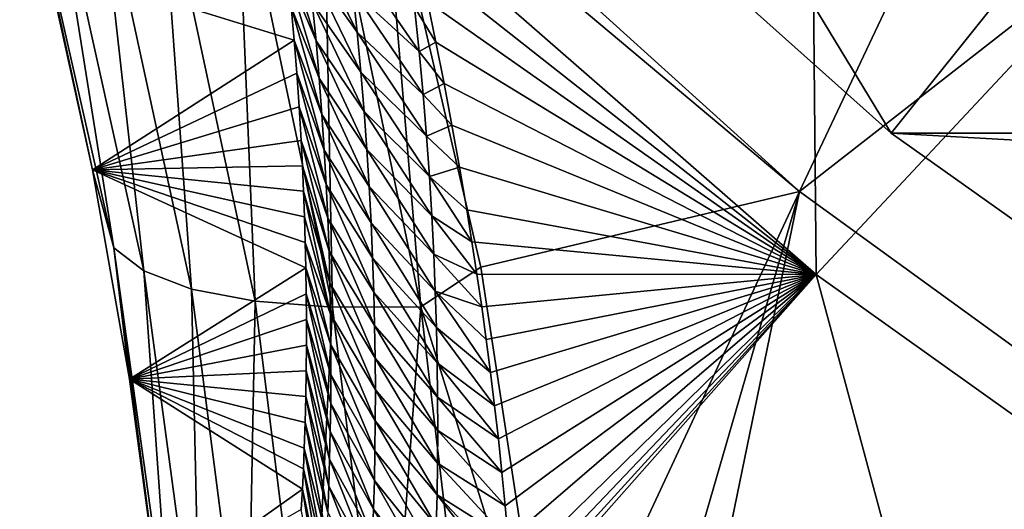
# Model space of a CAD drawing. Header units: metres. Extents: x -101 to 101, y -261 to 23.
# Tile 167 of 256: x 60.84 to 64.44, y -17.01 to -15.22. Entities that reach past the tile are written whole.
import ezdxf

# ---------------------------------------------------------------- set-up
doc = ezdxf.new("R2010")
doc.units = ezdxf.units.M
doc.layers.add('solid_505151_K2442K1000C34', color=7, linetype='CONTINUOUS')

msp = doc.modelspace()

# ---------------------------------------------------------------- linework, layer by layer
at = {"layer": 'solid_505151_K2442K1000C34'}
for points in [[(62.127941, -14.432742, 104.16333), (63.69421, -15.849841, 104.159546), (65.314751, -12.422479, 105.622948)], [(63.69421, -15.849841, 104.159546), (66.67453, -13.523604, 105.622948), (65.314751, -12.422479, 105.622948)], [(63.756054, -16.154343, 73.114449), (62.26577, -14.852956, 73.101479), (63.730656, -13.433341, 66.448959)], [(63.756054, -16.154343, 73.114449), (63.730656, -13.433341, 66.448959), (65.155197, -14.656272, 66.448959)], [(63.69421, -15.849841, 104.159546), (65.40863, -17.093483, 104.159546), (66.67453, -13.523604, 105.622948)], [(62.834877, -13.665122, -1.482362), (62.357841, -14.142104, -4), (64.030205, -15.636626, -4)], [(62.834877, -13.665122, -1.482362), (64.030205, -15.636626, -4), (64.450813, -15.109207, -1.482362)], [(64.551407, -14.066968, -0.305955), (64.359344, -14.293089, -0.533388), (65.975868, -15.521938, -0.533388)], [(88.969795, -15.636626, -4), (64.030205, -15.636626, -4), (62.357841, -14.142104, -4)], [(90.642159, -14.142104, -4), (88.969795, -15.636626, -4), (62.357841, -14.142104, -4)], [(64.359344, -14.293089, -0.533388), (64.198029, -14.483002, -0.812059), (65.836029, -15.728179, -0.812059)], [(65.975868, -15.521938, -0.533388), (64.359344, -14.293089, -0.533388), (65.836029, -15.728179, -0.812059)], [(62.164555, -14.565163, 104.132782), (63.69421, -15.849841, 104.159546), (62.127941, -14.432742, 104.16333)], [(64.198029, -14.483002, -0.812059), (64.073105, -14.630072, -1.132233), (65.727737, -15.887894, -1.132233)], [(65.836029, -15.728179, -0.812059), (64.198029, -14.483002, -0.812059), (65.727737, -15.887894, -1.132233)], [(60.840164, -14.534863, 102.615196), (60.94072, -15.016984, 102.097908), (61.107121, -15.770799, 101.867699)], [(61.184673, -16.056044, 102.167145), (60.840164, -14.534863, 102.615196), (61.107121, -15.770799, 101.867699)], [(60.950573, -14.587141, 102.971642), (60.840164, -14.534863, 102.615196), (61.184673, -16.056044, 102.167145)], [(61.29493, -16.14114, 102.517258), (60.950573, -14.587141, 102.971642), (61.184673, -16.056044, 102.167145)], [(61.124069, -14.616669, 103.30481), (60.950573, -14.587141, 102.971642), (61.29493, -16.14114, 102.517258)], [(61.951694, -14.562527, 104.053017), (61.633675, -14.604142, 103.85527), (61.985588, -16.273899, 103.385056)], [(62.308498, -16.272068, 103.579216), (62.164555, -14.565163, 104.132782), (61.951694, -14.562527, 104.053017)], [(62.308498, -16.272068, 103.579216), (61.951694, -14.562527, 104.053017), (61.985588, -16.273899, 103.385056)], [(62.164555, -14.565163, 104.132782), (62.52858, -16.127497, 103.718399), (63.69421, -15.849841, 104.159546)], [(62.308498, -16.272068, 103.579216), (62.52858, -16.127497, 103.718399), (62.164555, -14.565163, 104.132782)], [(61.469643, -16.207249, 102.844482), (61.124069, -14.616669, 103.30481), (61.29493, -16.14114, 102.517258)], [(61.354496, -14.622404, 103.602882), (61.124069, -14.616669, 103.30481), (61.469643, -16.207249, 102.844482)], [(61.633675, -14.604142, 103.85527), (61.354496, -14.622404, 103.602882), (61.702621, -16.252031, 103.137215)], [(61.702621, -16.252031, 103.137215), (61.354496, -14.622404, 103.602882), (61.469643, -16.207249, 102.844482)], [(61.985588, -16.273899, 103.385056), (61.633675, -14.604142, 103.85527), (61.702621, -16.252031, 103.137215)], [(65.727737, -15.887894, -1.132233), (64.073105, -14.630072, -1.132233), (64.450813, -15.109207, -1.482362)], [(65.366989, -17.303959, 73.114449), (63.756054, -16.154343, 73.114449), (65.155197, -14.656272, 66.448959)], [(61.878494, -14.864983, 74.828316), (62.059399, -15.114626, 74.548882), (62.075264, -15.266378, 74.950348)], [(61.89595, -15.013604, 75.230476), (61.878494, -14.864983, 74.828316), (62.075264, -15.266378, 74.950348)], [(62.300556, -15.007098, 73.420418), (62.26577, -14.852956, 73.101479), (63.756054, -16.154343, 73.114449)], [(61.924843, -15.298621, 76.039612), (61.822193, -15.054415, 76.455521), (61.809456, -14.935096, 76.100853)], [(61.924843, -15.298621, 76.039612), (61.809456, -14.935096, 76.100853), (61.911354, -15.158086, 75.634285)], [(62.041321, -14.95832, 74.148979), (62.285805, -15.175875, 73.917099), (62.302681, -15.337835, 74.322296)], [(62.059399, -15.114626, 74.548882), (62.041321, -14.95832, 74.148979), (62.302681, -15.337835, 74.322296)], [(60.94072, -15.016984, 102.097908), (61.833897, -15.174548, 76.823135), (61.844616, -15.295607, 77.202629)], [(61.107121, -15.770799, 101.867699), (60.94072, -15.016984, 102.097908), (61.844616, -15.295607, 77.202629)], [(61.89595, -15.013604, 75.230476), (62.075264, -15.266378, 74.950348), (62.089073, -15.413807, 75.353264)], [(61.911354, -15.158086, 75.634285), (61.89595, -15.013604, 75.230476), (62.089073, -15.413807, 75.353264)], [(62.332748, -15.154506, 73.734154), (62.300556, -15.007098, 73.420418), (63.756054, -16.154343, 73.114449)], [(61.936565, -15.435404, 76.446335), (61.833897, -15.174548, 76.823135), (61.822193, -15.054415, 76.455521)], [(61.936565, -15.435404, 76.446335), (61.822193, -15.054415, 76.455521), (61.924843, -15.298621, 76.039612)], [(62.059399, -15.114626, 74.548882), (62.302681, -15.337835, 74.322296), (62.317265, -15.494902, 74.728882)], [(62.075264, -15.266378, 74.950348), (62.059399, -15.114626, 74.548882), (62.317265, -15.494902, 74.728882)], [(64.450813, -15.109207, -1.482362), (64.030205, -15.636626, -4), (65.859337, -16.934464, -4)], [(61.911354, -15.158086, 75.634285), (62.089073, -15.413807, 75.353264), (62.100979, -15.557118, 75.757515)], [(61.924843, -15.298621, 76.039612), (61.911354, -15.158086, 75.634285), (62.100979, -15.557118, 75.757515)], [(62.285805, -15.175875, 73.917099), (62.332748, -15.154506, 73.734154), (62.36393, -15.303699, 74.061394)], [(62.36393, -15.303699, 74.061394), (62.332748, -15.154506, 73.734154), (63.756054, -16.154343, 73.114449)], [(61.946644, -15.568599, 76.85434), (61.844616, -15.295607, 77.202629), (61.833897, -15.174548, 76.823135)], [(61.946644, -15.568599, 76.85434), (61.833897, -15.174548, 76.823135), (61.936565, -15.435404, 76.446335)], [(62.302681, -15.337835, 74.322296), (62.285805, -15.175875, 73.917099), (62.36393, -15.303699, 74.061394)], [(62.075264, -15.266378, 74.950348), (62.317265, -15.494902, 74.728882), (62.329742, -15.647348, 75.136742)], [(62.089073, -15.413807, 75.353264), (62.075264, -15.266378, 74.950348), (62.329742, -15.647348, 75.136742)], [(61.107121, -15.770799, 101.867699), (61.844616, -15.295607, 77.202629), (61.854294, -15.41748, 77.594879)], [(61.955181, -15.698338, 77.263557), (61.854294, -15.41748, 77.594879), (61.844616, -15.295607, 77.202629)], [(61.955181, -15.698338, 77.263557), (61.844616, -15.295607, 77.202629), (61.946644, -15.568599, 76.85434)], [(61.924843, -15.298621, 76.039612), (62.100979, -15.557118, 75.757515), (62.111118, -15.69652, 76.163002)], [(61.936565, -15.435404, 76.446335), (61.924843, -15.298621, 76.039612), (62.111118, -15.69652, 76.163002)], [(62.302681, -15.337835, 74.322296), (62.36393, -15.303699, 74.061394), (62.393738, -15.454619, 74.403343)], [(62.393738, -15.454619, 74.403343), (62.36393, -15.303699, 74.061394), (63.756054, -16.154343, 73.114449)], [(62.317265, -15.494902, 74.728882), (62.302681, -15.337835, 74.322296), (62.393738, -15.454619, 74.403343)], [(61.107121, -15.770799, 101.867699), (61.854294, -15.41748, 77.594879), (61.862846, -15.540015, 78.001122)], [(61.962276, -15.824751, 77.673897), (61.862846, -15.540015, 78.001122), (61.854294, -15.41748, 77.594879)], [(61.962276, -15.824751, 77.673897), (61.854294, -15.41748, 77.594879), (61.955181, -15.698338, 77.263557)], [(62.089073, -15.413807, 75.353264), (62.329742, -15.647348, 75.136742), (62.340271, -15.795404, 75.545792)], [(62.100979, -15.557118, 75.757515), (62.089073, -15.413807, 75.353264), (62.340271, -15.795404, 75.545792)], [(61.936565, -15.435404, 76.446335), (62.111118, -15.69652, 76.163002), (62.119629, -15.832204, 76.569626)], [(61.946644, -15.568599, 76.85434), (61.936565, -15.435404, 76.446335), (62.119629, -15.832204, 76.569626)], [(62.317265, -15.494902, 74.728882), (62.393738, -15.454619, 74.403343), (62.422611, -15.607199, 74.759155)], [(62.422611, -15.607199, 74.759155), (62.393738, -15.454619, 74.403343), (63.756054, -16.154343, 73.114449)], [(62.329742, -15.647348, 75.136742), (62.317265, -15.494902, 74.728882), (62.422611, -15.607199, 74.759155)], [(61.107121, -15.770799, 101.867699), (61.862846, -15.540015, 78.001122), (61.870247, -15.663161, 78.421829)], [(61.968029, -15.947968, 78.085281), (61.870247, -15.663161, 78.421829), (61.862846, -15.540015, 78.001122)], [(61.968029, -15.947968, 78.085281), (61.862846, -15.540015, 78.001122), (61.962276, -15.824751, 77.673897)], [(61.946644, -15.568599, 76.85434), (62.119629, -15.832204, 76.569626), (62.126617, -15.964316, 76.977318)], [(61.955181, -15.698338, 77.263557), (61.946644, -15.568599, 76.85434), (62.126617, -15.964316, 76.977318)], [(62.100979, -15.557118, 75.757515), (62.340271, -15.795404, 75.545792), (62.348999, -15.939297, 75.95594)], [(62.111118, -15.69652, 76.163002), (62.100979, -15.557118, 75.757515), (62.348999, -15.939297, 75.95594)], [(62.329742, -15.647348, 75.136742), (62.422611, -15.607199, 74.759155), (62.450489, -15.761379, 75.129288)], [(62.450489, -15.761379, 75.129288), (62.422611, -15.607199, 74.759155), (63.756054, -16.154343, 73.114449)], [(87.140663, -16.934464, -4), (65.859337, -16.934464, -4), (64.030205, -15.636626, -4)], [(88.969795, -15.636626, -4), (87.140663, -16.934464, -4), (64.030205, -15.636626, -4)], [(61.107121, -15.770799, 101.867699), (61.870247, -15.663161, 78.421829), (61.875084, -15.756024, 78.746071)], [(61.972527, -16.068104, 78.497643), (61.875084, -15.756024, 78.746071), (61.870247, -15.663161, 78.421829)], [(61.972527, -16.068104, 78.497643), (61.870247, -15.663161, 78.421829), (61.968029, -15.947968, 78.085281)], [(62.340271, -15.795404, 75.545792), (62.329742, -15.647348, 75.136742), (62.450489, -15.761379, 75.129288)], [(61.955181, -15.698338, 77.263557), (62.126617, -15.964316, 76.977318), (62.132179, -16.092995, 77.386017)], [(61.962276, -15.824751, 77.673897), (61.955181, -15.698338, 77.263557), (62.132179, -16.092995, 77.386017)], [(62.111118, -15.69652, 76.163002), (62.348999, -15.939297, 75.95594), (62.356071, -16.079247, 76.367119)], [(62.119629, -15.832204, 76.569626), (62.111118, -15.69652, 76.163002), (62.356071, -16.079247, 76.367119)], [(61.107121, -15.770799, 101.867699), (61.875084, -15.756024, 78.746071), (61.879269, -15.849232, 79.078331)], [(61.107121, -15.770799, 101.867699), (61.885544, -16.036306, 79.769348), (61.887608, -16.130095, 80.128639)], [(61.242725, -16.536732, 101.603706), (61.107121, -15.770799, 101.867699), (61.887608, -16.130095, 80.128639)], [(61.107121, -15.770799, 101.867699), (61.882767, -15.942691, 79.41922), (61.885544, -16.036306, 79.769348)], [(61.107121, -15.770799, 101.867699), (61.879269, -15.849232, 79.078331), (61.882767, -15.942691, 79.41922)], [(61.184673, -16.056044, 102.167145), (61.107121, -15.770799, 101.867699), (61.242725, -16.536732, 101.603706)], [(61.975842, -16.185251, 78.910927), (61.879269, -15.849232, 79.078331), (61.875084, -15.756024, 78.746071)], [(61.975842, -16.185251, 78.910927), (61.875084, -15.756024, 78.746071), (61.972527, -16.068104, 78.497643)], [(62.340271, -15.795404, 75.545792), (62.450489, -15.761379, 75.129288), (62.476959, -15.917094, 75.515167)], [(62.476959, -15.917094, 75.515167), (62.450489, -15.761379, 75.129288), (63.756054, -16.154343, 73.114449)], [(62.340271, -15.795404, 75.545792), (62.476959, -15.917094, 75.515167), (62.495724, -16.034838, 75.815536)], [(62.348999, -15.939297, 75.95594), (62.340271, -15.795404, 75.545792), (62.495724, -16.034838, 75.815536)], [(61.978043, -16.2995, 79.325081), (61.882767, -15.942691, 79.41922), (61.879269, -15.849232, 79.078331)], [(61.978043, -16.2995, 79.325081), (61.879269, -15.849232, 79.078331), (61.975842, -16.185251, 78.910927)], [(61.962276, -15.824751, 77.673897), (62.132179, -16.092995, 77.386017), (62.136417, -16.218376, 77.795654)], [(61.968029, -15.947968, 78.085281), (61.962276, -15.824751, 77.673897), (62.136417, -16.218376, 77.795654)], [(62.119629, -15.832204, 76.569626), (62.356071, -16.079247, 76.367119), (62.361599, -16.215422, 76.779251)], [(62.126617, -15.964316, 76.977318), (62.119629, -15.832204, 76.569626), (62.361599, -16.215422, 76.779251)], [(62.52858, -16.127497, 103.718399), (62.784451, -17.804117, 103.164268), (63.69421, -15.849841, 104.159546)], [(62.784451, -17.804117, 103.164268), (62.866001, -18.707235, 102.818771), (63.69421, -15.849841, 104.159546)], [(62.866001, -18.707235, 102.818771), (62.909943, -19.668596, 102.4142), (63.69421, -15.849841, 104.159546)], [(62.909943, -19.668596, 102.4142), (65.40863, -17.093483, 104.159546), (63.69421, -15.849841, 104.159546)], [(62.495724, -16.034838, 75.815536), (62.476959, -15.917094, 75.515167), (63.756054, -16.154343, 73.114449)], [(61.978043, -16.2995, 79.325081), (61.885544, -16.036306, 79.769348), (61.882767, -15.942691, 79.41922)], [(61.968029, -15.947968, 78.085281), (62.136417, -16.218376, 77.795654), (62.13942, -16.340591, 78.206169)], [(61.972527, -16.068104, 78.497643), (61.968029, -15.947968, 78.085281), (62.13942, -16.340591, 78.206169)], [(62.126617, -15.964316, 76.977318), (62.361599, -16.215422, 76.779251), (62.365692, -16.347971, 77.192284)], [(62.132179, -16.092995, 77.386017), (62.126617, -15.964316, 76.977318), (62.365692, -16.347971, 77.192284)], [(62.348999, -15.939297, 75.95594), (62.495724, -16.034838, 75.815536), (62.513916, -16.153337, 76.124451)], [(62.356071, -16.079247, 76.367119), (62.348999, -15.939297, 75.95594), (62.513916, -16.153337, 76.124451)], [(61.979206, -16.410934, 79.740059), (61.887608, -16.130095, 80.128639), (61.885544, -16.036306, 79.769348)], [(61.979206, -16.410934, 79.740059), (61.885544, -16.036306, 79.769348), (61.978043, -16.2995, 79.325081)], [(62.513916, -16.153337, 76.124451), (62.495724, -16.034838, 75.815536), (63.756054, -16.154343, 73.114449)], [(61.184673, -16.056044, 102.167145), (61.242725, -16.536732, 101.603706), (61.346554, -17.314205, 101.304779)], [(61.396225, -17.567173, 101.605934), (61.184673, -16.056044, 102.167145), (61.346554, -17.314205, 101.304779)], [(61.29493, -16.14114, 102.517258), (61.184673, -16.056044, 102.167145), (61.396225, -17.567173, 101.605934)], [(61.972527, -16.068104, 78.497643), (62.13942, -16.340591, 78.206169), (62.14127, -16.459743, 78.617508)], [(61.975842, -16.185251, 78.910927), (61.972527, -16.068104, 78.497643), (62.14127, -16.459743, 78.617508)], [(62.132179, -16.092995, 77.386017), (62.365692, -16.347971, 77.192284), (62.368443, -16.477041, 77.606163)], [(62.136417, -16.218376, 77.795654), (62.132179, -16.092995, 77.386017), (62.368443, -16.477041, 77.606163)], [(62.356071, -16.079247, 76.367119), (62.513916, -16.153337, 76.124451), (62.531448, -16.272568, 76.442314)], [(62.361599, -16.215422, 76.779251), (62.356071, -16.079247, 76.367119), (62.531448, -16.272568, 76.442314)], [(61.242725, -16.536732, 101.603706), (61.887608, -16.130095, 80.128639), (61.889004, -16.224195, 80.496269)], [(61.501637, -17.683426, 101.948502), (61.29493, -16.14114, 102.517258), (61.396225, -17.567173, 101.605934)], [(61.469643, -16.207249, 102.844482), (61.29493, -16.14114, 102.517258), (61.501637, -17.683426, 101.948502)], [(61.979393, -16.519644, 80.1558), (61.889004, -16.224195, 80.496269), (61.887608, -16.130095, 80.128639)], [(61.979393, -16.519644, 80.1558), (61.887608, -16.130095, 80.128639), (61.979206, -16.410934, 79.740059)], [(62.308498, -16.272068, 103.579216), (62.784451, -17.804117, 103.164268), (62.52858, -16.127497, 103.718399)], [(62.531448, -16.272568, 76.442314), (62.513916, -16.153337, 76.124451), (63.756054, -16.154343, 73.114449)], [(62.548141, -16.392511, 76.769836), (62.531448, -16.272568, 76.442314), (63.756054, -16.154343, 73.114449)], [(62.563808, -16.513138, 77.107742), (62.548141, -16.392511, 76.769836), (63.756054, -16.154343, 73.114449)], [(62.57843, -16.634392, 77.456238), (62.563808, -16.513138, 77.107742), (63.756054, -16.154343, 73.114449)], [(62.592392, -16.756178, 77.814323), (62.57843, -16.634392, 77.456238), (63.756054, -16.154343, 73.114449)], [(62.605537, -16.878471, 78.182693), (62.592392, -16.756178, 77.814323), (63.756054, -16.154343, 73.114449)], [(62.617672, -17.001249, 78.562195), (62.605537, -16.878471, 78.182693), (63.756054, -16.154343, 73.114449)], [(62.628597, -17.124479, 78.95369), (62.617672, -17.001249, 78.562195), (63.756054, -16.154343, 73.114449)], [(62.638412, -17.248068, 79.357079), (62.628597, -17.124479, 78.95369), (63.756054, -16.154343, 73.114449)], [(62.643951, -17.322369, 79.604416), (62.638412, -17.248068, 79.357079), (63.756054, -16.154343, 73.114449)], [(62.647465, -17.371885, 79.771393), (62.643951, -17.322369, 79.604416), (63.756054, -16.154343, 73.114449)], [(62.649597, -17.403042, 79.877373), (62.647465, -17.371885, 79.771393), (63.756054, -16.154343, 73.114449)], [(64.437912, -18.688604, 79.883408), (62.649597, -17.403042, 79.877373), (63.756054, -16.154343, 73.114449)], [(64.437912, -18.688604, 79.883408), (63.756054, -16.154343, 73.114449), (65.366989, -17.303959, 73.114449)], [(61.67268, -17.784548, 102.268646), (61.469643, -16.207249, 102.844482), (61.501637, -17.683426, 101.948502)], [(61.702621, -16.252031, 103.137215), (61.469643, -16.207249, 102.844482), (61.67268, -17.784548, 102.268646)], [(61.975842, -16.185251, 78.910927), (62.14127, -16.459743, 78.617508), (62.142029, -16.575924, 79.029633)], [(61.978043, -16.2995, 79.325081), (61.975842, -16.185251, 78.910927), (62.142029, -16.575924, 79.029633)], [(62.136417, -16.218376, 77.795654), (62.368443, -16.477041, 77.606163), (62.369957, -16.602783, 78.020836)], [(62.13942, -16.340591, 78.206169), (62.136417, -16.218376, 77.795654), (62.369957, -16.602783, 78.020836)], [(62.361599, -16.215422, 76.779251), (62.531448, -16.272568, 76.442314), (62.548141, -16.392511, 76.769836)], [(62.361599, -16.215422, 76.779251), (62.548141, -16.392511, 76.769836), (62.563808, -16.513138, 77.107742)], [(62.365692, -16.347971, 77.192284), (62.361599, -16.215422, 76.779251), (62.563808, -16.513138, 77.107742)], [(61.242725, -16.536732, 101.603706), (61.889004, -16.224195, 80.496269), (61.889687, -16.31848, 80.872902)], [(61.903286, -17.866959, 102.555008), (61.702621, -16.252031, 103.137215), (61.67268, -17.784548, 102.268646)], [(61.985588, -16.273899, 103.385056), (61.702621, -16.252031, 103.137215), (61.903286, -17.866959, 102.555008)], [(61.978661, -16.6257, 80.572273), (61.889687, -16.31848, 80.872902), (61.889004, -16.224195, 80.496269)], [(61.978661, -16.6257, 80.572273), (61.889004, -16.224195, 80.496269), (61.979393, -16.519644, 80.1558)], [(62.185272, -17.927738, 102.797417), (61.985588, -16.273899, 103.385056), (61.903286, -17.866959, 102.555008)], [(62.308498, -16.272068, 103.579216), (61.985588, -16.273899, 103.385056), (62.185272, -17.927738, 102.797417)], [(62.508625, -17.964712, 102.987289), (62.308498, -16.272068, 103.579216), (62.185272, -17.927738, 102.797417)], [(62.508625, -17.964712, 102.987289), (62.784451, -17.804117, 103.164268), (62.308498, -16.272068, 103.579216)], [(61.242725, -16.536732, 101.603706), (61.889687, -16.31848, 80.872902), (61.889626, -16.412813, 81.259254)], [(61.977066, -16.72916, 80.989449), (61.889626, -16.412813, 81.259254), (61.889687, -16.31848, 80.872902)], [(61.977066, -16.72916, 80.989449), (61.889687, -16.31848, 80.872902), (61.978661, -16.6257, 80.572273)], [(61.978043, -16.2995, 79.325081), (62.142029, -16.575924, 79.029633), (62.141769, -16.689226, 79.442505)], [(61.979206, -16.410934, 79.740059), (61.978043, -16.2995, 79.325081), (62.141769, -16.689226, 79.442505)], [(62.13942, -16.340591, 78.206169), (62.369957, -16.602783, 78.020836), (62.370312, -16.725313, 78.436256)], [(62.14127, -16.459743, 78.617508), (62.13942, -16.340591, 78.206169), (62.370312, -16.725313, 78.436256)], [(62.365692, -16.347971, 77.192284), (62.563808, -16.513138, 77.107742), (62.57843, -16.634392, 77.456238)], [(62.368443, -16.477041, 77.606163), (62.365692, -16.347971, 77.192284), (62.57843, -16.634392, 77.456238)], [(61.242725, -16.536732, 101.603706), (61.889626, -16.412813, 81.259254), (61.888775, -16.507059, 81.656052)], [(61.974651, -16.83009, 81.40728), (61.888775, -16.507059, 81.656052), (61.889626, -16.412813, 81.259254)], [(61.974651, -16.83009, 81.40728), (61.889626, -16.412813, 81.259254), (61.977066, -16.72916, 80.989449)], [(61.979206, -16.410934, 79.740059), (62.141769, -16.689226, 79.442505), (62.140556, -16.799742, 79.856071)], [(61.979393, -16.519644, 80.1558), (61.979206, -16.410934, 79.740059), (62.140556, -16.799742, 79.856071)], [(62.14127, -16.459743, 78.617508), (62.370312, -16.725313, 78.436256), (62.369583, -16.84473, 78.852394)], [(62.142029, -16.575924, 79.029633), (62.14127, -16.459743, 78.617508), (62.369583, -16.84473, 78.852394)], [(61.242725, -16.536732, 101.603706), (61.888775, -16.507059, 81.656052), (61.887138, -16.601204, 82.063438)], [(61.971474, -16.928547, 81.825737), (61.887138, -16.601204, 82.063438), (61.888775, -16.507059, 81.656052)], [(61.971474, -16.928547, 81.825737), (61.888775, -16.507059, 81.656052), (61.974651, -16.83009, 81.40728)], [(62.368443, -16.477041, 77.606163), (62.57843, -16.634392, 77.456238), (62.592392, -16.756178, 77.814323)], [(62.369957, -16.602783, 78.020836), (62.368443, -16.477041, 77.606163), (62.592392, -16.756178, 77.814323)], [(61.242725, -16.536732, 101.603706), (61.87859, -16.864941, 83.256706), (61.874985, -16.939919, 83.613663)], [(61.346554, -17.314205, 101.304779), (61.242725, -16.536732, 101.603706), (61.874985, -16.939919, 83.613663)], [(61.242725, -16.536732, 101.603706), (61.88166, -16.789713, 82.907234), (61.87859, -16.864941, 83.256706)], [(61.242725, -16.536732, 101.603706), (61.884781, -16.695477, 82.480263), (61.88166, -16.789713, 82.907234)], [(61.242725, -16.536732, 101.603706), (61.887138, -16.601204, 82.063438), (61.884781, -16.695477, 82.480263)], [(61.978661, -16.6257, 80.572273), (61.979393, -16.519644, 80.1558), (62.138454, -16.907555, 80.270294)], [(61.979393, -16.519644, 80.1558), (62.140556, -16.799742, 79.856071), (62.138454, -16.907555, 80.270294)], [(62.141769, -16.689226, 79.442505), (62.142029, -16.575924, 79.029633), (62.36784, -16.961136, 79.269203)], [(62.142029, -16.575924, 79.029633), (62.369583, -16.84473, 78.852394), (62.36784, -16.961136, 79.269203)], [(61.967579, -17.024591, 82.244781), (61.884781, -16.695477, 82.480263), (61.887138, -16.601204, 82.063438)], [(61.967579, -17.024591, 82.244781), (61.887138, -16.601204, 82.063438), (61.971474, -16.928547, 81.825737)], [(62.369957, -16.602783, 78.020836), (62.592392, -16.756178, 77.814323), (62.605537, -16.878471, 78.182693)], [(62.370312, -16.725313, 78.436256), (62.369957, -16.602783, 78.020836), (62.605537, -16.878471, 78.182693)], [(61.977066, -16.72916, 80.989449), (61.978661, -16.6257, 80.572273), (62.135517, -17.012728, 80.685158)], [(61.978661, -16.6257, 80.572273), (62.138454, -16.907555, 80.270294), (62.135517, -17.012728, 80.685158)], [(61.963005, -17.118271, 82.664398), (61.88166, -16.789713, 82.907234), (61.884781, -16.695477, 82.480263)], [(61.963005, -17.118271, 82.664398), (61.884781, -16.695477, 82.480263), (61.967579, -17.024591, 82.244781)], [(62.140556, -16.799742, 79.856071), (62.141769, -16.689226, 79.442505), (62.365147, -17.074627, 79.686661)], [(62.141769, -16.689226, 79.442505), (62.36784, -16.961136, 79.269203), (62.365147, -17.074627, 79.686661)], [(61.974651, -16.83009, 81.40728), (61.977066, -16.72916, 80.989449), (62.131786, -17.115324, 81.100616)], [(61.977066, -16.72916, 80.989449), (62.135517, -17.012728, 80.685158), (62.131786, -17.115324, 81.100616)], [(62.369583, -16.84473, 78.852394), (62.370312, -16.725313, 78.436256), (62.617672, -17.001249, 78.562195)], [(62.370312, -16.725313, 78.436256), (62.605537, -16.878471, 78.182693), (62.617672, -17.001249, 78.562195)], [(61.957798, -17.209631, 83.084564), (61.87859, -16.864941, 83.256706), (61.88166, -16.789713, 82.907234)], [(61.957798, -17.209631, 83.084564), (61.88166, -16.789713, 82.907234), (61.963005, -17.118271, 82.664398)], [(61.971474, -16.928547, 81.825737), (61.974651, -16.83009, 81.40728), (62.127316, -17.215408, 81.516655)], [(61.974651, -16.83009, 81.40728), (62.131786, -17.115324, 81.100616), (62.127316, -17.215408, 81.516655)], [(62.138454, -16.907555, 80.270294), (62.140556, -16.799742, 79.856071), (62.361576, -17.185297, 80.104721)], [(62.140556, -16.799742, 79.856071), (62.365147, -17.074627, 79.686661), (62.361576, -17.185297, 80.104721)], [(61.951984, -17.298712, 83.505241), (61.874985, -16.939919, 83.613663), (61.87859, -16.864941, 83.256706)], [(61.951984, -17.298712, 83.505241), (61.87859, -16.864941, 83.256706), (61.957798, -17.209631, 83.084564)], [(62.36784, -16.961136, 79.269203), (62.369583, -16.84473, 78.852394), (62.628597, -17.124479, 78.95369)], [(62.369583, -16.84473, 78.852394), (62.617672, -17.001249, 78.562195), (62.628597, -17.124479, 78.95369)], [(61.967579, -17.024591, 82.244781), (61.971474, -16.928547, 81.825737), (62.122154, -17.313042, 81.933235)], [(61.971474, -16.928547, 81.825737), (62.127316, -17.215408, 81.516655), (62.122154, -17.313042, 81.933235)], [(62.135517, -17.012728, 80.685158), (62.138454, -16.907555, 80.270294), (62.357178, -17.293219, 80.523361)], [(62.138454, -16.907555, 80.270294), (62.361576, -17.185297, 80.104721), (62.357178, -17.293219, 80.523361)], [(61.346554, -17.314205, 101.304779), (61.874985, -16.939919, 83.613663), (61.870823, -17.014545, 83.978546)], [(61.94561, -17.385553, 83.926414), (61.870823, -17.014545, 83.978546), (61.874985, -16.939919, 83.613663)], [(61.94561, -17.385553, 83.926414), (61.874985, -16.939919, 83.613663), (61.951984, -17.298712, 83.505241)], [(62.365147, -17.074627, 79.686661), (62.36784, -16.961136, 79.269203), (62.643951, -17.322369, 79.604416)], [(62.36784, -16.961136, 79.269203), (62.628597, -17.124479, 78.95369), (62.638412, -17.248068, 79.357079)], [(62.36784, -16.961136, 79.269203), (62.638412, -17.248068, 79.357079), (62.643951, -17.322369, 79.604416)], [(62.131786, -17.115324, 81.100616), (62.135517, -17.012728, 80.685158), (62.352001, -17.398458, 80.942558)], [(62.135517, -17.012728, 80.685158), (62.357178, -17.293219, 80.523361), (62.352001, -17.398458, 80.942558)]]:
    msp.add_3dface(points, dxfattribs=at)

doc.saveas('drawing.dxf')
